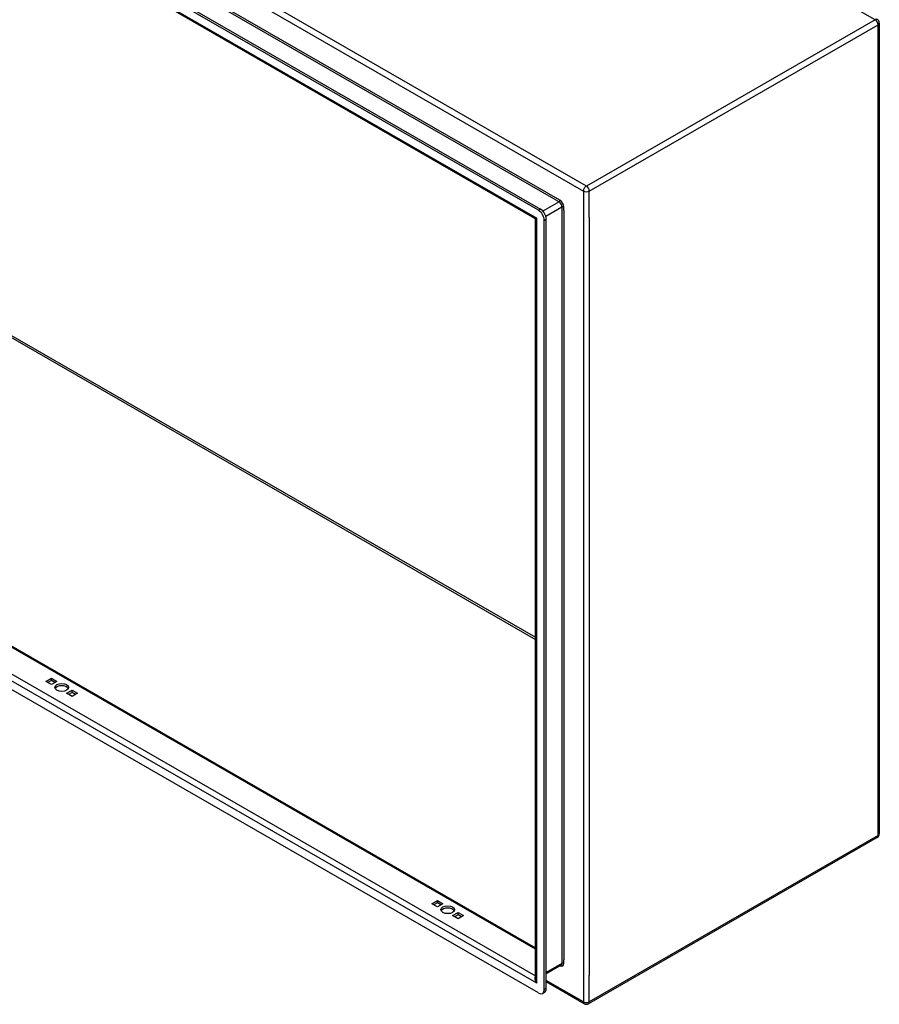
# Model space of a CAD drawing. Header units: inches. Extents: x 12 to 249, y 21 to 127.
# Tile 61 of 62: x 229 to 249, y 77 to 100. Entities that reach past the tile are written whole.
import ezdxf

# ---------------------------------------------------------------- set-up
doc = ezdxf.new("R2010")
doc.units = ezdxf.units.IN
doc.header["$MEASUREMENT"] = 0
doc.layers.add('Visible Edges(ANSI)', color=7, linetype='Continuous', lineweight=25)
doc.layers.add('Visible Tangent Edges(ANSI)', color=7, linetype='Continuous', lineweight=25)

msp = doc.modelspace()

# ---------------------------------------------------------------- linework, layer by layer
at = {"layer": 'Visible Edges(ANSI)'}
for p, q in [((241.231, 95.802), (208.292, 114.77)), ((208.34, 114.798), (241.279, 95.829)), ((241.145, 95.609), (208.419, 114.455)), ((249.41, 100.296), (249.41, 80.837)), ((209.074, 96.579), (241.161, 78.102)), ((241.231, 77.018), (208.292, 95.986)), ((241.161, 77.366), (241.161, 95.582)), ((241.37, 77.098), (241.37, 95.561)), ((241.418, 77.126), (241.418, 95.588)), ((229.41, 84.495), (229.542, 84.571)), ((229.542, 84.419), (229.41, 84.495)), ((229.542, 84.515), (229.458, 84.467)), ((229.542, 84.571), (229.674, 84.495)), ((229.542, 84.515), (229.542, 84.571)), ((229.626, 84.467), (229.542, 84.515)), ((229.674, 84.495), (229.542, 84.419)), ((229.905, 84.21), (230.037, 84.286)), ((230.037, 84.133), (229.905, 84.21)), ((230.037, 84.23), (229.953, 84.182)), ((230.037, 84.286), (230.169, 84.21)), ((230.037, 84.23), (230.037, 84.286)), ((230.121, 84.182), (230.037, 84.23)), ((230.169, 84.21), (230.037, 84.133)), ((249.36, 80.751), (242.429, 76.759)), ((238.674, 79.16), (238.806, 79.236)), ((238.806, 79.181), (238.722, 79.132)), ((238.806, 79.236), (238.938, 79.16)), ((238.806, 79.181), (238.806, 79.236)), ((238.89, 79.132), (238.806, 79.181)), ((238.806, 79.084), (238.674, 79.16)), ((238.938, 79.16), (238.806, 79.084)), ((239.169, 78.875), (239.301, 78.951)), ((239.301, 78.951), (239.433, 78.875)), ((239.301, 78.895), (239.301, 78.951)), ((239.301, 78.799), (239.169, 78.875)), ((239.301, 78.895), (239.217, 78.847)), ((239.385, 78.847), (239.301, 78.895)), ((239.433, 78.875), (239.301, 78.799)), ((241.773, 77.684), (241.418, 77.48)), ((242.331, 76.759), (241.418, 77.285)), ((241.329, 77.008), (241.377, 77.036))]:
    msp.add_line(p, q, dxfattribs=at)
at = {"layer": 'Visible Edges(ANSI)', "flags": 128}
msp.add_lwpolyline([(241.161, 95.582), (241.16, 95.589), (241.156, 95.598), (241.151, 95.604), (241.145, 95.609)], dxfattribs=at)
at = {"layer": 'Visible Edges(ANSI)'}
for centre, start, end in [((249.311, 100.296), 0, 60.064), ((249.311, 80.837), 299.936, 0), ((242.38, 76.845), 240.064, 299.936)]:
    msp.add_arc(centre, 0.099, start, end, dxfattribs=at)
for centre, major_axis, ratio, start_param, end_param in [((241.231, 95.641), (0.098, -0.171), 0.578093, 0.787332, 2.358128), ((241.279, 95.669), (-0.098, 0.171), 0.578093, 3.928925, 5.499721), ((229.79, 84.297), (0.165, 0), 0.575862, 0.296885, 2.844708), ((239.053, 78.962), (0.165, 0), 0.575862, 0.296885, 2.844708), ((241.231, 77.178), (0.098, -0.171), 0.578093, 5.499721, 7.070517), ((241.279, 77.206), (0.098, -0.171), 0.578093, 0, 0.787332)]:
    msp.add_ellipse(centre, major_axis=major_axis, ratio=ratio, start_param=start_param, end_param=end_param, dxfattribs=at)
for centre in [(229.79, 84.352), (239.053, 79.017)]:
    msp.add_ellipse(centre, major_axis=(0.165, 0), ratio=0.575862, dxfattribs=at)
at = {"layer": 'Visible Tangent Edges(ANSI)'}
for p, q in [((249.311, 100.377), (215.51, 119.841)), ((242.38, 96.385), (208.579, 115.85)), ((208.509, 115.729), (242.31, 96.264)), ((241.746, 96.043), (209.073, 114.858)), ((241.652, 96.046), (209.123, 114.779)), ((208.333, 114.537), (241.19, 95.617)), ((215.51, 100.276), (241.161, 85.505)), ((215.532, 100.314), (241.161, 85.555)), ((249.311, 100.377), (242.38, 96.385)), ((242.45, 96.264), (249.381, 100.255)), ((249.381, 80.796), (249.381, 100.255)), ((241.161, 78.069), (209.051, 96.559)), ((208.495, 96.239), (241.161, 77.428)), ((242.31, 96.264), (242.31, 76.805)), ((242.45, 95.631), (242.45, 96.264)), ((241.19, 77.25), (208.333, 96.171)), ((241.724, 96.005), (241.336, 95.782)), ((241.652, 96.046), (241.724, 96.005)), ((241.279, 95.829), (241.231, 95.802)), ((241.406, 95.661), (241.794, 95.884)), ((241.794, 95.884), (241.794, 77.729)), ((241.837, 95.801), (241.837, 95.884)), ((241.837, 95.801), (241.837, 77.812)), ((241.19, 77.25), (241.19, 95.617)), ((241.37, 95.561), (241.418, 95.588)), ((242.45, 95.631), (242.45, 77.438)), ((249.381, 80.796), (242.45, 76.805)), ((241.837, 77.729), (241.837, 77.812)), ((241.794, 77.729), (241.418, 77.513)), ((242.31, 76.805), (241.418, 77.318)), ((242.45, 76.805), (242.45, 77.438)), ((241.418, 77.126), (241.37, 77.098))]:
    msp.add_line(p, q, dxfattribs=at)
for centre, major_axis, ratio, start_param, end_param in [((249.311, 100.296), (0.0494, 0.0858), 0.578093, 0, 0.783464), ((249.311, 100.296), (0.0494, -0.0858), 0.578093, 0.787332, 2.358128), ((249.311, 100.296), (0.099, 0), 0.575862, 5.497787, 6.283185), ((242.38, 96.304), (0.0494, 0.0858), 0.578093, 0.783464, 2.354261), ((242.38, 96.304), (-0.099, 0), 0.575862, 0.785398, 2.356194), ((242.38, 96.304), (-0.0494, 0.0858), 0.578093, 3.928925, 5.499721), ((241.724, 96.03), (0.0155, 0.0269), 0.578093, 3.925057, 5.495853), ((241.724, 95.924), (0.0494, -0.0858), 0.578093, 0.787332, 2.358128), ((241.746, 95.937), (-0.065, 0.113), 0.578093, 3.928925, 5.499721), ((241.816, 95.871), (0.031, 0), 0.575862, 0.785398, 2.356194), ((241.26, 95.657), (0.115, 0.047), 0.112147, 3.228242, 4.015574), ((241.26, 95.657), (-0.0986, -0.0765), 0.115347, 5.408573, 6.193971), ((249.311, 80.837), (0.099, 0), 0.575862, 5.497787, 6.283185), ((249.311, 80.837), (0.0494, -0.0858), 0.578093, 0, 0.787332), ((241.746, 77.782), (0.065, -0.113), 0.578093, 5.578073, 7.070517), ((241.724, 77.77), (0.0494, -0.0858), 0.578093, 0, 0.787332), ((241.816, 77.717), (0.031, 0), 0.575862, 0.785398, 2.356194), ((241.26, 77.29), (-0.095, 0.132), 0.494861, 0.056981, 1.51867), ((241.26, 77.29), (-0.066, 0.148), 0.494835, 0.83602, 1.621418), ((242.38, 76.845), (-0.0494, -0.0858), 0.578093, 5.495853, 6.283185), ((242.38, 76.845), (0.099, 0), 0.575862, 3.926991, 5.497787), ((242.38, 76.845), (0.0494, -0.0858), 0.578093, 0, 0.787332)]:
    msp.add_ellipse(centre, major_axis=major_axis, ratio=ratio, start_param=start_param, end_param=end_param, dxfattribs=at)

doc.saveas('drawing.dxf')
